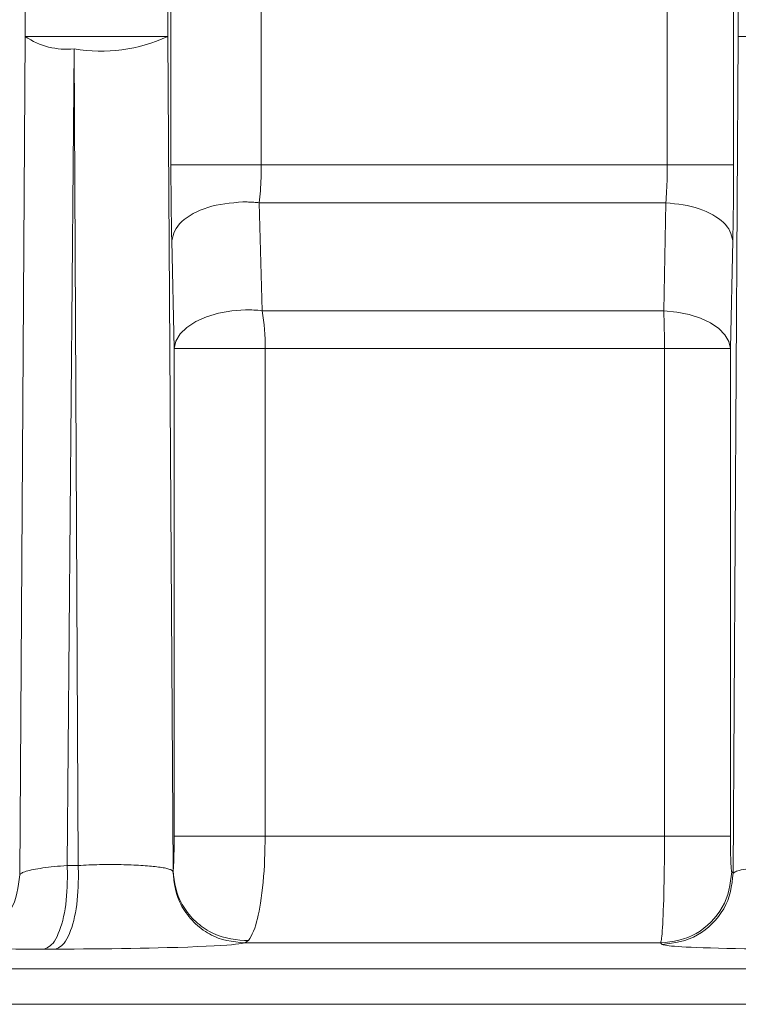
# Model space of a CAD drawing. Extents: x 193 to 943, y 26 to 526.
# Tile 42 of 207: x 357.67 to 358.174, y 92.725 to 93.415. Entities that reach past the tile are written whole.
import ezdxf

# ---------------------------------------------------------------- set-up
doc = ezdxf.new("R2010")
doc.units = 0
doc.layers.get('0').update_dxf_attribs({"lineweight": 25})
doc.layers.add('KG4_HLS_SYA', color=7, linetype='Continuous', lineweight=25)

# ---------------------------------------------------------------- blocks, each defined once
blk = doc.blocks.new('Spline-A069HX307N', base_point=(357.68713, 92.76351))
at = {"color": 0, "lineweight": -2}
for p, q in [((357.6877, 92.76351), (357.68712, 92.76351)), ((357.68828, 92.76351), (357.6877, 92.76351)), ((357.68887, 92.76351), (357.68828, 92.76351)), ((357.68945, 92.76351), (357.68887, 92.76351)), ((357.69003, 92.76351), (357.68945, 92.76351)), ((357.69062, 92.76351), (357.69003, 92.76351)), ((357.69136, 92.76351), (357.69062, 92.76351)), ((357.6921, 92.76351), (357.69136, 92.76351)), ((357.69285, 92.76351), (357.6921, 92.76351)), ((357.69359, 92.76351), (357.69285, 92.76351)), ((357.69433, 92.76351), (357.69359, 92.76351)), ((357.69507, 92.76351), (357.69433, 92.76351))]:
    blk.add_line(p, q, dxfattribs=at)
blk = doc.blocks.new('Spline-A069I0DE7N', base_point=(358.12054, 92.76351))
at = {"color": 0, "lineweight": -2}
for p, q in [((358.12128, 92.76659), (358.12053, 92.76679)), ((358.1221, 92.7664), (358.12128, 92.76659)), ((358.12305, 92.76621), (358.1221, 92.7664)), ((358.12418, 92.76602), (358.12305, 92.76621)), ((358.12556, 92.76583), (358.12418, 92.76602)), ((358.12726, 92.76565), (358.12556, 92.76583)), ((358.12933, 92.76547), (358.12726, 92.76565)), ((358.13174, 92.7653), (358.12933, 92.76547)), ((358.13449, 92.76514), (358.13174, 92.7653)), ((358.13754, 92.76498), (358.13449, 92.76514)), ((358.14086, 92.76482), (358.13754, 92.76498)), ((358.14445, 92.76467), (358.14086, 92.76482)), ((358.14932, 92.7645), (358.14445, 92.76467)), ((358.15454, 92.76433), (358.14932, 92.7645)), ((358.16008, 92.76417), (358.15454, 92.76433)), ((358.16593, 92.76404), (358.16008, 92.76417)), ((358.17205, 92.76392), (358.16593, 92.76404)), ((358.17843, 92.76381), (358.17205, 92.76392)), ((358.18503, 92.76373), (358.17843, 92.76381)), ((358.19183, 92.76367), (358.18503, 92.76373)), ((358.19879, 92.76362), (358.19183, 92.76367)), ((358.20586, 92.76357), (358.19879, 92.76362)), ((358.21301, 92.76354), (358.20586, 92.76357)), ((358.2202, 92.76351), (358.21301, 92.76354))]:
    blk.add_line(p, q, dxfattribs=at)
blk = doc.blocks.new('Polylinie-A069I0DG7N', base_point=(358.11951, 92.76678))
at = {"color": 0, "lineweight": -2}
for p, q in [((358.1195, 92.76782), (358.12008, 92.76724)), ((358.12008, 92.76724), (358.12053, 92.76679))]:
    blk.add_line(p, q, dxfattribs=at)
blk = doc.blocks.new('Spline-A069I0DI7N', base_point=(357.69507, 92.76351))
at = {"color": 0, "lineweight": -2}
for p, q in [((357.70169, 92.76354), (357.69507, 92.76351)), ((357.7083, 92.76357), (357.70169, 92.76354)), ((357.71492, 92.7636), (357.7083, 92.76357)), ((357.72153, 92.76365), (357.71492, 92.7636)), ((357.72815, 92.7637), (357.72153, 92.76365)), ((357.73477, 92.76378), (357.72815, 92.7637)), ((357.74138, 92.76387), (357.73477, 92.76378)), ((357.74796, 92.76397), (357.74138, 92.76387)), ((357.75449, 92.76409), (357.74796, 92.76397)), ((357.76092, 92.76423), (357.75449, 92.76409)), ((357.76724, 92.76438), (357.76092, 92.76423)), ((357.7734, 92.76454), (357.76724, 92.76438)), ((357.78094, 92.76476), (357.7734, 92.76454)), ((357.78811, 92.76499), (357.78094, 92.76476)), ((357.79481, 92.76524), (357.78811, 92.76499)), ((357.80096, 92.7655), (357.79481, 92.76524)), ((357.80647, 92.76577), (357.80096, 92.7655)), ((357.81126, 92.76605), (357.80647, 92.76577)), ((357.81527, 92.76633), (357.81126, 92.76605)), ((357.8186, 92.76662), (357.81527, 92.76633)), ((357.82139, 92.76692), (357.8186, 92.76662)), ((357.82378, 92.76722), (357.82139, 92.76692)), ((357.82589, 92.76752), (357.82378, 92.76722)), ((357.82787, 92.76782), (357.82589, 92.76752))]:
    blk.add_line(p, q, dxfattribs=at)
blk = doc.blocks.new('Spline-A069I0DK7N', base_point=(357.62085, 92.76351))
at = {"color": 0, "lineweight": -2}
for p, q in [((357.62084, 92.76563), (357.62157, 92.76546)), ((357.62157, 92.76546), (357.62237, 92.7653)), ((357.62237, 92.7653), (357.6233, 92.76513)), ((357.6233, 92.76513), (357.62441, 92.76497)), ((357.62441, 92.76497), (357.62578, 92.76482)), ((357.62578, 92.76482), (357.62745, 92.76467)), ((357.62745, 92.76467), (357.62949, 92.76453)), ((357.62949, 92.76453), (357.63188, 92.7644)), ((357.63188, 92.7644), (357.63459, 92.76428)), ((357.63459, 92.76428), (357.63759, 92.76416)), ((357.63759, 92.76416), (357.64085, 92.76406)), ((357.64085, 92.76406), (357.64435, 92.76396)), ((357.64435, 92.76396), (357.64726, 92.76389)), ((357.64726, 92.76389), (357.65029, 92.76382)), ((357.65029, 92.76382), (357.65345, 92.76376)), ((357.65345, 92.76376), (357.65675, 92.76371)), ((357.65675, 92.76371), (357.66018, 92.76366)), ((357.66018, 92.76366), (357.66374, 92.76362)), ((357.66374, 92.76362), (357.66743, 92.76359)), ((357.66743, 92.76359), (357.67123, 92.76357)), ((357.67123, 92.76357), (357.67513, 92.76355)), ((357.67513, 92.76355), (357.67909, 92.76353)), ((357.67909, 92.76353), (357.68309, 92.76352)), ((357.68309, 92.76352), (357.68712, 92.76351))]:
    blk.add_line(p, q, dxfattribs=at)
blk = doc.blocks.new('Spline-A069I0EW7N', base_point=(358.17038, 92.81676))
at = {"color": 0, "lineweight": -2}
for p, q in [((358.17085, 92.81709), (358.17038, 92.81676)), ((358.17137, 92.81742), (358.17085, 92.81709)), ((358.17197, 92.81775), (358.17137, 92.81742)), ((358.17269, 92.81808), (358.17197, 92.81775)), ((358.17358, 92.8184), (358.17269, 92.81808)), ((358.17467, 92.81872), (358.17358, 92.8184)), ((358.17598, 92.81902), (358.17467, 92.81872)), ((358.17751, 92.81932), (358.17598, 92.81902)), ((358.17926, 92.81962), (358.17751, 92.81932)), ((358.18119, 92.8199), (358.17926, 92.81962)), ((358.18329, 92.82017), (358.18119, 92.8199)), ((358.18555, 92.82043), (358.18329, 92.82017)), ((358.18792, 92.82068), (358.18555, 92.82043)), ((358.19042, 92.82091), (358.18792, 92.82068)), ((358.19304, 92.82113), (358.19042, 92.82091)), ((358.19576, 92.82132), (358.19304, 92.82113)), ((358.1986, 92.8215), (358.19576, 92.82132)), ((358.20153, 92.82165), (358.1986, 92.8215)), ((358.20453, 92.82177), (358.20153, 92.82165)), ((358.20759, 92.82188), (358.20453, 92.82177)), ((358.21072, 92.82196), (358.20759, 92.82188)), ((358.2139, 92.82204), (358.21072, 92.82196)), ((358.2171, 92.8221), (358.2139, 92.82204)), ((358.22032, 92.82216), (358.2171, 92.8221))]:
    blk.add_line(p, q, dxfattribs=at)
blk = doc.blocks.new('Spline-A069I0FM7N', base_point=(358.17017, 93.26032))
at = {"color": 0, "lineweight": -2}
for p, q in [((358.17067, 93.30509), (358.17068, 93.3092)), ((358.17068, 93.3092), (358.17069, 93.31332)), ((358.17064, 93.29695), (358.17065, 93.301)), ((358.17065, 93.301), (358.17067, 93.30509)), ((358.17061, 93.29294), (358.17064, 93.29695)), ((358.17053, 93.28404), (358.17058, 93.28898)), ((358.17058, 93.28898), (358.17061, 93.29294)), ((358.17047, 93.27919), (358.17053, 93.28404)), ((358.17032, 93.26969), (358.1704, 93.27441)), ((358.1704, 93.27441), (358.17047, 93.27919)), ((358.17024, 93.265), (358.17032, 93.26969)), ((358.17015, 93.26032), (358.17024, 93.265))]:
    blk.add_line(p, q, dxfattribs=at)
blk = doc.blocks.new('Spline-A069I0FO7N', base_point=(358.16849, 92.81779))
at = {"color": 0, "lineweight": -2}
for p, q in [((358.16849, 92.84277), (358.1685, 92.84098)), ((358.1685, 92.84098), (358.16851, 92.83919)), ((358.16851, 92.83919), (358.16852, 92.83743)), ((358.16852, 92.83743), (358.16854, 92.83569)), ((358.16854, 92.83569), (358.16855, 92.83399)), ((358.16855, 92.83399), (358.16857, 92.83233)), ((358.16857, 92.83233), (358.1686, 92.83073)), ((358.1686, 92.83073), (358.16863, 92.8292)), ((358.16863, 92.8292), (358.16867, 92.82773)), ((358.16867, 92.82773), (358.16871, 92.82634)), ((358.16871, 92.82634), (358.16875, 92.82503)), ((358.16875, 92.82503), (358.1688, 92.8238)), ((358.1688, 92.8238), (358.16884, 92.8229)), ((358.16884, 92.8229), (358.16888, 92.82206)), ((358.16888, 92.82206), (358.16892, 92.8213)), ((358.16892, 92.8213), (358.16896, 92.82061)), ((358.16896, 92.82061), (358.16901, 92.82)), ((358.16901, 92.82), (358.16905, 92.81948)), ((358.16905, 92.81948), (358.1691, 92.81905)), ((358.1691, 92.81905), (358.16915, 92.81871)), ((358.16915, 92.81871), (358.16919, 92.81842)), ((358.16919, 92.81842), (358.16924, 92.81818)), ((358.16924, 92.81818), (358.16929, 92.81798)), ((358.16929, 92.81798), (358.16934, 92.81779))]:
    blk.add_line(p, q, dxfattribs=at)
blk = doc.blocks.new('Spline-A069I0FW7N', base_point=(358.12054, 92.76678))
at = {"color": 0, "lineweight": -2}
for p, q in [((358.17038, 92.81676), (358.16999, 92.81349)), ((358.16957, 92.81024), (358.16905, 92.80702)), ((358.16999, 92.81349), (358.16957, 92.81024)), ((358.16841, 92.80384), (358.1676, 92.80072)), ((358.16905, 92.80702), (358.16841, 92.80384)), ((358.16657, 92.79768), (358.16529, 92.79471)), ((358.1676, 92.80072), (358.16657, 92.79768)), ((358.16205, 92.78908), (358.16013, 92.78643)), ((358.16378, 92.79184), (358.16205, 92.78908)), ((358.16529, 92.79471), (358.16378, 92.79184)), ((358.15802, 92.78389), (358.15576, 92.78149)), ((358.16013, 92.78643), (358.15802, 92.78389)), ((358.15084, 92.77711), (358.14819, 92.77518)), ((358.15336, 92.77922), (358.15084, 92.77711)), ((358.15576, 92.78149), (358.15336, 92.77922)), ((358.13344, 92.76879), (358.13026, 92.76814)), ((358.13656, 92.76961), (358.13344, 92.76879)), ((358.1396, 92.77064), (358.13656, 92.76961)), ((358.14256, 92.77192), (358.1396, 92.77064)), ((358.14543, 92.77344), (358.14256, 92.77192)), ((358.14819, 92.77518), (358.14543, 92.77344)), ((358.12379, 92.76718), (358.12053, 92.76679)), ((358.12704, 92.76762), (358.12379, 92.76718)), ((358.13026, 92.76814), (358.12704, 92.76762))]:
    blk.add_line(p, q, dxfattribs=at)
blk = doc.blocks.new('Kreis-A069I0G67N', base_point=(357.67398, 93.3944))
at = {"color": 0, "lineweight": -2}
blk.add_ellipse((357.70323, 93.44672), major_axis=(-0.02924, -0.04339), ratio=1, start_param=0, end_param=0.690627, dxfattribs=at)
blk = doc.blocks.new('Kreis-A069I0G87N', base_point=(357.70831, 93.39305))
at = {"color": 0, "lineweight": -2}
blk.add_ellipse((357.72714, 93.50469), major_axis=(-0.01881, -0.11004), ratio=1, start_param=0, end_param=0.60182, dxfattribs=at)
blk = doc.blocks.new('Spline-A069I0GA7N', base_point=(357.71106, 92.81821))
at = {"color": 0, "lineweight": -2}
for p, q in [((357.71292, 92.82225), (357.71107, 92.82216)), ((357.71478, 92.82234), (357.71292, 92.82225)), ((357.71664, 92.82243), (357.71478, 92.82234)), ((357.71851, 92.82251), (357.71664, 92.82243)), ((357.72039, 92.82258), (357.71851, 92.82251)), ((357.72228, 92.82264), (357.72039, 92.82258)), ((357.72417, 92.82269), (357.72228, 92.82264)), ((357.72607, 92.82274), (357.72417, 92.82269)), ((357.72798, 92.82277), (357.72607, 92.82274)), ((357.72989, 92.82279), (357.72798, 92.82277)), ((357.7318, 92.82281), (357.72989, 92.82279)), ((357.7337, 92.82281), (357.7318, 92.82281)), ((357.7356, 92.82281), (357.7337, 92.82281)), ((357.73748, 92.8228), (357.7356, 92.82281)), ((357.73935, 92.82278), (357.73748, 92.8228)), ((357.7412, 92.82275), (357.73935, 92.82278)), ((357.74303, 92.82271), (357.7412, 92.82275)), ((357.74483, 92.82267), (357.74303, 92.82271)), ((357.74662, 92.82262), (357.74483, 92.82267)), ((357.74838, 92.82255), (357.74662, 92.82262)), ((357.7501, 92.82248), (357.74838, 92.82255)), ((357.75179, 92.82241), (357.7501, 92.82248)), ((357.75345, 92.82232), (357.75179, 92.82241)), ((357.75506, 92.82223), (357.75345, 92.82232)), ((357.75664, 92.82213), (357.75506, 92.82223)), ((357.75817, 92.82202), (357.75664, 92.82213)), ((357.75965, 92.8219), (357.75817, 92.82202)), ((357.76109, 92.82178), (357.75965, 92.8219)), ((357.76247, 92.82165), (357.76109, 92.82178)), ((357.76381, 92.82151), (357.76247, 92.82165)), ((357.7651, 92.82137), (357.76381, 92.82151)), ((357.76633, 92.82122), (357.7651, 92.82137)), ((357.76751, 92.82107), (357.76633, 92.82122)), ((357.76863, 92.82091), (357.76751, 92.82107)), ((357.76969, 92.82074), (357.76863, 92.82091)), ((357.7707, 92.82057), (357.76969, 92.82074)), ((357.77165, 92.82039), (357.7707, 92.82057)), ((357.77254, 92.82021), (357.77165, 92.82039)), ((357.77336, 92.82003), (357.77254, 92.82021)), ((357.7741, 92.81984), (357.77336, 92.82003)), ((357.77477, 92.81965), (357.7741, 92.81984)), ((357.77536, 92.81945), (357.77477, 92.81965)), ((357.77586, 92.81925), (357.77536, 92.81945)), ((357.77629, 92.81905), (357.77586, 92.81925)), ((357.77666, 92.81884), (357.77629, 92.81905)), ((357.77698, 92.81863), (357.77666, 92.81884)), ((357.77728, 92.81842), (357.77698, 92.81863)), ((357.77756, 92.81821), (357.77728, 92.81842))]:
    blk.add_line(p, q, dxfattribs=at)
blk = doc.blocks.new('Spline-A069I0GC7N', base_point=(357.77756, 92.81818))
at = {"color": 0, "lineweight": -2}
for p, q in [((357.77757, 92.8182), (357.77756, 92.81821)), ((357.77758, 92.8182), (357.77757, 92.8182)), ((357.77758, 92.81819), (357.77758, 92.8182)), ((357.77759, 92.81819), (357.77758, 92.81819)), ((357.77759, 92.81818), (357.77759, 92.81819)), ((357.7776, 92.81818), (357.77759, 92.81818)), ((357.77761, 92.81818), (357.7776, 92.81818)), ((357.7776, 92.81818), (357.7776, 92.81818)), ((357.7776, 92.81818), (357.7776, 92.81818)), ((357.77762, 92.81817), (357.77761, 92.81818)), ((357.77761, 92.81818), (357.77761, 92.81818)), ((357.77761, 92.81818), (357.77761, 92.81818)), ((357.77763, 92.81818), (357.77762, 92.81818)), ((357.77762, 92.81818), (357.77762, 92.81817)), ((357.77762, 92.81817), (357.77762, 92.81817)), ((357.77762, 92.81817), (357.77762, 92.81817)), ((357.77764, 92.81818), (357.77763, 92.81818)), ((357.77763, 92.81818), (357.77763, 92.81818)), ((357.77763, 92.81818), (357.77763, 92.81818)), ((357.77766, 92.81822), (357.77764, 92.81819)), ((357.77764, 92.81819), (357.77764, 92.81819)), ((357.77764, 92.81819), (357.77764, 92.81818)), ((357.77767, 92.81825), (357.77766, 92.81822)), ((357.77768, 92.81828), (357.77767, 92.81825)), ((357.77769, 92.81832), (357.77768, 92.81828)), ((357.77769, 92.81837), (357.77769, 92.81832))]:
    blk.add_line(p, q, dxfattribs=at)
blk = doc.blocks.new('Spline-A069I0GI7N', base_point=(357.6701, 92.81561))
at = {"color": 0, "lineweight": -2}
for p, q in [((357.6716, 92.81685), (357.67114, 92.81654)), ((357.67216, 92.81716), (357.6716, 92.81685)), ((357.67285, 92.81748), (357.67216, 92.81716)), ((357.67368, 92.81778), (357.67285, 92.81748)), ((357.67465, 92.81809), (357.67368, 92.81778)), ((357.67575, 92.8184), (357.67465, 92.81809)), ((357.67697, 92.8187), (357.67575, 92.8184)), ((357.67831, 92.819), (357.67697, 92.8187)), ((357.67974, 92.8193), (357.67831, 92.819)), ((357.68125, 92.81959), (357.67974, 92.8193)), ((357.68286, 92.81987), (357.68125, 92.81959)), ((357.68456, 92.82014), (357.68286, 92.81987)), ((357.68634, 92.82041), (357.68456, 92.82014)), ((357.68823, 92.82066), (357.68634, 92.82041)), ((357.69021, 92.82091), (357.68823, 92.82066)), ((357.69225, 92.82114), (357.69021, 92.82091)), ((357.69438, 92.82136), (357.69225, 92.82114)), ((357.69657, 92.82156), (357.69438, 92.82136)), ((357.6988, 92.82177), (357.69657, 92.82156)), ((357.70107, 92.82197), (357.6988, 92.82177)), ((357.70335, 92.82216), (357.70107, 92.82197)), ((357.67042, 92.81592), (357.67011, 92.8156)), ((357.67075, 92.81623), (357.67042, 92.81592)), ((357.67114, 92.81654), (357.67075, 92.81623))]:
    blk.add_line(p, q, dxfattribs=at)
blk = doc.blocks.new('Spline-A069I0GM7N', base_point=(357.70334, 92.82216))
at = {"color": 0, "lineweight": -2}
for p, q in [((357.70335, 92.82216), (357.70407, 92.82216)), ((357.70407, 92.82216), (357.70479, 92.82216)), ((357.70479, 92.82216), (357.70551, 92.82216)), ((357.70551, 92.82216), (357.70623, 92.82216)), ((357.70623, 92.82216), (357.70695, 92.82216)), ((357.70695, 92.82216), (357.70767, 92.82216)), ((357.70767, 92.82216), (357.70823, 92.82216)), ((357.70823, 92.82216), (357.7088, 92.82216)), ((357.7088, 92.82216), (357.70937, 92.82216)), ((357.70937, 92.82216), (357.70993, 92.82216)), ((357.70993, 92.82216), (357.7105, 92.82216)), ((357.7105, 92.82216), (357.71106, 92.82216))]:
    blk.add_line(p, q, dxfattribs=at)
blk = doc.blocks.new('Spline-A069I0HO7N', base_point=(357.77615, 93.26032))
at = {"color": 0, "lineweight": -2}
for p, q in [((357.77616, 93.30919), (357.77615, 93.31332)), ((357.77617, 93.30507), (357.77616, 93.30919)), ((357.77619, 93.30097), (357.77617, 93.30507)), ((357.77621, 93.29691), (357.77619, 93.30097)), ((357.77623, 93.2929), (357.77621, 93.29691)), ((357.77626, 93.28894), (357.77623, 93.2929)), ((357.77631, 93.284), (357.77626, 93.28894)), ((357.77638, 93.27915), (357.77631, 93.284)), ((357.77645, 93.27438), (357.77638, 93.27915)), ((357.77653, 93.26967), (357.77645, 93.27438)), ((357.77661, 93.26499), (357.77653, 93.26967)), ((357.7767, 93.26032), (357.77661, 93.26499))]:
    blk.add_line(p, q, dxfattribs=at)
blk = doc.blocks.new('Spline-A069I0HS7N', base_point=(357.77771, 92.81837))
at = {"color": 0, "lineweight": -2}
for p, q in [((357.77837, 92.83657), (357.77838, 92.83779)), ((357.77838, 92.83779), (357.77839, 92.83902)), ((357.77839, 92.84027), (357.7784, 92.84152)), ((357.77839, 92.83902), (357.77839, 92.84027)), ((357.7784, 92.84152), (357.7784, 92.84277)), ((357.77827, 92.82969), (357.77829, 92.83077)), ((357.77829, 92.83077), (357.77831, 92.83188)), ((357.77831, 92.83188), (357.77833, 92.83302)), ((357.77833, 92.83302), (357.77835, 92.83418)), ((357.77835, 92.83418), (357.77836, 92.83536)), ((357.77836, 92.83536), (357.77837, 92.83657)), ((357.77805, 92.82292), (357.77809, 92.8239)), ((357.77809, 92.8239), (357.77813, 92.82497)), ((357.77813, 92.82497), (357.77817, 92.82613)), ((357.77817, 92.82613), (357.77821, 92.82735)), ((357.77821, 92.82735), (357.77824, 92.82864)), ((357.77824, 92.82864), (357.77827, 92.82969)), ((357.77769, 92.81837), (357.77775, 92.81887)), ((357.77775, 92.81887), (357.7778, 92.81939)), ((357.7778, 92.81939), (357.77785, 92.81995)), ((357.77785, 92.81995), (357.7779, 92.82057)), ((357.7779, 92.82057), (357.77795, 92.82125)), ((357.77795, 92.82125), (357.778, 92.82203)), ((357.778, 92.82203), (357.77805, 92.82292))]:
    blk.add_line(p, q, dxfattribs=at)
blk = doc.blocks.new('Spline-A069I0I87N', base_point=(357.69507, 92.76351))
at = {"color": 0, "lineweight": -2}
for p, q in [((357.71106, 92.80709), (357.7112, 92.81028)), ((357.7112, 92.81028), (357.71132, 92.81348)), ((357.71069, 92.80081), (357.7109, 92.80393)), ((357.7109, 92.80393), (357.71106, 92.80709)), ((357.7101, 92.79475), (357.71043, 92.79775)), ((357.71043, 92.79775), (357.71069, 92.80081)), ((357.70919, 92.789), (357.70968, 92.79183)), ((357.70968, 92.79183), (357.7101, 92.79475)), ((357.70733, 92.78114), (357.70801, 92.78365)), ((357.70801, 92.78365), (357.70864, 92.78627)), ((357.70864, 92.78627), (357.70919, 92.789)), ((357.705, 92.77438), (357.70582, 92.77649)), ((357.70582, 92.77649), (357.7066, 92.77875)), ((357.7066, 92.77875), (357.70733, 92.78114)), ((357.70133, 92.7678), (357.7023, 92.76913)), ((357.7023, 92.76913), (357.70324, 92.77068)), ((357.70324, 92.77068), (357.70413, 92.77243)), ((357.70413, 92.77243), (357.705, 92.77438)), ((357.69507, 92.76351), (357.69615, 92.76399)), ((357.69615, 92.76399), (357.69721, 92.76451)), ((357.69721, 92.76451), (357.69827, 92.7651)), ((357.69827, 92.7651), (357.69931, 92.76583)), ((357.69931, 92.76583), (357.70034, 92.76671)), ((357.70034, 92.76671), (357.70133, 92.7678))]:
    blk.add_line(p, q, dxfattribs=at)
blk = doc.blocks.new('Spline-A069I0IA7N', base_point=(357.77756, 92.76782))
at = {"color": 0, "lineweight": -2}
for p, q in [((357.77756, 92.81821), (357.77789, 92.81504)), ((357.77789, 92.81504), (357.77826, 92.81188)), ((357.77826, 92.81188), (357.77871, 92.80875)), ((357.77871, 92.80875), (357.77929, 92.80566)), ((357.77929, 92.80566), (357.78005, 92.80261)), ((357.78005, 92.80261), (357.78101, 92.79963)), ((357.78101, 92.79963), (357.78163, 92.79806)), ((357.78163, 92.79806), (357.78233, 92.79651)), ((357.78233, 92.79651), (357.78308, 92.79498)), ((357.78308, 92.79498), (357.78389, 92.79349)), ((357.78389, 92.79349), (357.78476, 92.79201)), ((357.78476, 92.79201), (357.78567, 92.79057)), ((357.78567, 92.79057), (357.78665, 92.78913)), ((357.78665, 92.78913), (357.78768, 92.78773)), ((357.78768, 92.78773), (357.78875, 92.78636)), ((357.78875, 92.78636), (357.78986, 92.78502)), ((357.78986, 92.78502), (357.79102, 92.78373)), ((357.79102, 92.78373), (357.79222, 92.78248)), ((357.79222, 92.78248), (357.79347, 92.78128)), ((357.79347, 92.78128), (357.79476, 92.78012)), ((357.79476, 92.78012), (357.79609, 92.779)), ((357.79609, 92.779), (357.79745, 92.77793)), ((357.79745, 92.77793), (357.79886, 92.77691)), ((357.79886, 92.77691), (357.8003, 92.77593)), ((357.8003, 92.77593), (357.80173, 92.77501)), ((357.80173, 92.77501), (357.8032, 92.77414)), ((357.8032, 92.77414), (357.8047, 92.77333)), ((357.8047, 92.77333), (357.80622, 92.77258)), ((357.80622, 92.77258), (357.80777, 92.77189)), ((357.80777, 92.77189), (357.80934, 92.77126)), ((357.80934, 92.77126), (357.81231, 92.7703)), ((357.81231, 92.7703), (357.81534, 92.76955)), ((357.81534, 92.76955), (357.81843, 92.76897)), ((357.81843, 92.76897), (357.82156, 92.76851)), ((357.82156, 92.76851), (357.82471, 92.76814)), ((357.82471, 92.76814), (357.82787, 92.76782))]:
    blk.add_line(p, q, dxfattribs=at)
blk = doc.blocks.new('Kreis-A069I0IC7N', base_point=(357.71106, 92.81348))
at = {"color": 0, "lineweight": -2}
blk.add_ellipse((357.56461, 92.8135), major_axis=(0.14671, -0.00002), ratio=1, start_param=0, end_param=0.059215, dxfattribs=at)
blk = doc.blocks.new('Spline-A069I0IE7N', base_point=(358.12317, 93.26032))
at = {"color": 0, "lineweight": -2}
for p, q in [((358.12317, 93.28682), (358.12623, 93.28649)), ((358.12623, 93.28649), (358.12928, 93.28615)), ((358.12928, 93.28615), (358.1323, 93.28576)), ((358.1323, 93.28576), (358.13527, 93.28531)), ((358.13527, 93.28531), (358.13819, 93.28479)), ((358.13819, 93.28479), (358.14103, 93.28416)), ((358.14103, 93.28416), (358.14379, 93.28343)), ((358.14379, 93.28343), (358.14646, 93.28258)), ((358.14646, 93.28258), (358.14902, 93.28163)), ((358.14902, 93.28163), (358.15148, 93.28059)), ((358.15148, 93.28059), (358.15383, 93.27947)), ((358.15383, 93.27947), (358.15606, 93.27828)), ((358.15606, 93.27828), (358.15817, 93.27702)), ((358.15817, 93.27702), (358.16014, 93.27571)), ((358.16014, 93.27571), (358.16194, 93.27434)), ((358.16194, 93.27434), (358.16357, 93.27292)), ((358.16357, 93.27292), (358.16501, 93.27146)), ((358.16501, 93.27146), (358.16623, 93.26995)), ((358.16623, 93.26995), (358.16723, 93.26841)), ((358.16723, 93.26841), (358.16805, 93.26683)), ((358.16805, 93.26683), (358.16871, 93.26523)), ((358.16871, 93.26523), (358.16925, 93.2636)), ((358.16925, 93.2636), (358.16972, 93.26197)), ((358.16972, 93.26197), (358.17015, 93.26032))]:
    blk.add_line(p, q, dxfattribs=at)
blk = doc.blocks.new('Spline-A069I0IG7N', base_point=(358.12418, 93.31332))
at = {"color": 0, "lineweight": -2}
for p, q in [((358.12419, 93.31332), (358.12721, 93.31332)), ((358.12721, 93.31332), (358.13022, 93.31332)), ((358.13022, 93.31332), (358.13321, 93.31332)), ((358.13321, 93.31332), (358.13615, 93.31332)), ((358.13615, 93.31332), (358.13903, 93.31332)), ((358.13903, 93.31332), (358.14184, 93.31332)), ((358.14184, 93.31332), (358.14456, 93.31332)), ((358.14456, 93.31332), (358.14719, 93.31332)), ((358.14719, 93.31332), (358.14973, 93.31332)), ((358.14973, 93.31332), (358.15215, 93.31332)), ((358.15215, 93.31332), (358.15447, 93.31332)), ((358.15447, 93.31332), (358.15668, 93.31332)), ((358.15668, 93.31332), (358.15876, 93.31332)), ((358.15876, 93.31332), (358.1607, 93.31332)), ((358.1607, 93.31332), (358.16249, 93.31332)), ((358.16249, 93.31332), (358.1641, 93.31332)), ((358.1641, 93.31332), (358.16552, 93.31332)), ((358.16552, 93.31332), (358.16674, 93.31332)), ((358.16674, 93.31332), (358.16774, 93.31332)), ((358.16774, 93.31332), (358.16856, 93.31332)), ((358.16856, 93.31332), (358.16922, 93.31332)), ((358.16922, 93.31332), (358.16977, 93.31332)), ((358.16977, 93.31332), (358.17025, 93.31332)), ((358.17025, 93.31332), (358.17069, 93.31332))]:
    blk.add_line(p, q, dxfattribs=at)
blk = doc.blocks.new('Spline-A069I0II7N', base_point=(358.12317, 93.28682))
at = {"color": 0, "lineweight": -2}
for p, q in [((358.12414, 93.30868), (358.1241, 93.30638)), ((358.12416, 93.311), (358.12414, 93.30868)), ((358.12419, 93.31332), (358.12416, 93.311)), ((358.124, 93.30186), (358.12393, 93.29966)), ((358.12406, 93.30411), (358.124, 93.30186)), ((358.1241, 93.30638), (358.12406, 93.30411)), ((358.1236, 93.29313), (358.12346, 93.29102)), ((358.12372, 93.29527), (358.1236, 93.29313)), ((358.12384, 93.29745), (358.12372, 93.29527)), ((358.12393, 93.29966), (358.12384, 93.29745)), ((358.12332, 93.28891), (358.12317, 93.28682)), ((358.12346, 93.29102), (358.12332, 93.28891))]:
    blk.add_line(p, q, dxfattribs=at)
blk = doc.blocks.new('Kreis-A069I0IU7N', base_point=(357.70334, 92.81348))
at = {"color": 0, "lineweight": -2}
blk.add_ellipse((357.55907, 92.8135), major_axis=(0.14455, -0.00002), ratio=1, start_param=0, end_param=0.060104, dxfattribs=at)
blk = doc.blocks.new('Spline-A069I0IW7N', base_point=(357.68713, 92.76351))
at = {"color": 0, "lineweight": -2}
for p, q in [((357.70349, 92.81028), (357.70335, 92.80709)), ((357.70361, 92.81348), (357.70349, 92.81028)), ((357.70318, 92.80393), (357.70297, 92.80081)), ((357.70335, 92.80709), (357.70318, 92.80393)), ((357.7027, 92.79775), (357.70237, 92.79475)), ((357.70297, 92.80081), (357.7027, 92.79775)), ((357.70195, 92.79183), (357.70145, 92.789)), ((357.70237, 92.79475), (357.70195, 92.79183)), ((357.70025, 92.78365), (357.69956, 92.78114)), ((357.70088, 92.78627), (357.70025, 92.78365)), ((357.70145, 92.789), (357.70088, 92.78627)), ((357.69802, 92.77649), (357.69719, 92.77438)), ((357.69881, 92.77875), (357.69802, 92.77649)), ((357.69956, 92.78114), (357.69881, 92.77875)), ((357.69445, 92.76913), (357.69347, 92.7678)), ((357.6954, 92.77068), (357.69445, 92.76913)), ((357.69632, 92.77243), (357.6954, 92.77068)), ((357.69719, 92.77438), (357.69632, 92.77243)), ((357.68821, 92.76399), (357.68712, 92.76351)), ((357.68929, 92.76451), (357.68821, 92.76399)), ((357.69037, 92.7651), (357.68929, 92.76451)), ((357.69142, 92.76583), (357.69037, 92.7651)), ((357.69246, 92.76671), (357.69142, 92.76583)), ((357.69347, 92.7678), (357.69246, 92.76671))]:
    blk.add_line(p, q, dxfattribs=at)
blk = doc.blocks.new('Spline-A069I0J07N', base_point=(357.62085, 92.76563))
at = {"color": 0, "lineweight": -2}
for p, q in [((357.66973, 92.81236), (357.66931, 92.80914)), ((357.67011, 92.8156), (357.66973, 92.81236)), ((357.6688, 92.80594), (357.66817, 92.80278)), ((357.66931, 92.80914), (357.6688, 92.80594)), ((357.66636, 92.79665), (357.6651, 92.79371)), ((357.66737, 92.79968), (357.66636, 92.79665)), ((357.66817, 92.80278), (357.66737, 92.79968)), ((357.66361, 92.79085), (357.6619, 92.7881)), ((357.6651, 92.79371), (357.66361, 92.79085)), ((357.65793, 92.78293), (357.6557, 92.78053)), ((357.66, 92.78546), (357.65793, 92.78293)), ((357.6619, 92.7881), (357.66, 92.78546)), ((357.65084, 92.77616), (357.64822, 92.77422)), ((357.65333, 92.77827), (357.65084, 92.77616)), ((357.6557, 92.78053), (357.65333, 92.77827)), ((357.63672, 92.7686), (357.63363, 92.76775)), ((357.63973, 92.76965), (357.63672, 92.7686)), ((357.64266, 92.77095), (357.63973, 92.76965)), ((357.64549, 92.77248), (357.64266, 92.77095)), ((357.64822, 92.77422), (357.64549, 92.77248)), ((357.62407, 92.76606), (357.62084, 92.76563)), ((357.62729, 92.76652), (357.62407, 92.76606)), ((357.63048, 92.76707), (357.62729, 92.76652)), ((357.63363, 92.76775), (357.63048, 92.76707))]:
    blk.add_line(p, q, dxfattribs=at)
blk = doc.blocks.new('Spline-A069I0J47N', base_point=(358.11951, 92.76782))
at = {"color": 0, "lineweight": -2}
for p, q in [((358.16934, 92.81779), (358.16896, 92.81452)), ((358.16853, 92.81128), (358.16801, 92.80805)), ((358.16896, 92.81452), (358.16853, 92.81128)), ((358.16737, 92.80488), (358.16656, 92.80176)), ((358.16801, 92.80805), (358.16737, 92.80488)), ((358.16553, 92.79871), (358.16426, 92.79575)), ((358.16656, 92.80176), (358.16553, 92.79871)), ((358.16102, 92.79011), (358.15909, 92.78746)), ((358.16274, 92.79288), (358.16102, 92.79011)), ((358.16426, 92.79575), (358.16274, 92.79288)), ((358.15473, 92.78252), (358.15233, 92.78025)), ((358.15699, 92.78492), (358.15473, 92.78252)), ((358.15909, 92.78746), (358.15699, 92.78492)), ((358.14715, 92.77621), (358.14439, 92.77448)), ((358.1498, 92.77814), (358.14715, 92.77621)), ((358.15233, 92.78025), (358.1498, 92.77814)), ((358.126, 92.76865), (358.12276, 92.76821)), ((358.12922, 92.76917), (358.126, 92.76865)), ((358.1324, 92.76982), (358.12922, 92.76917)), ((358.13552, 92.77064), (358.1324, 92.76982)), ((358.13856, 92.77168), (358.13552, 92.77064)), ((358.14152, 92.77296), (358.13856, 92.77168)), ((358.14439, 92.77448), (358.14152, 92.77296)), ((358.12276, 92.76821), (358.11949, 92.76782))]:
    blk.add_line(p, q, dxfattribs=at)
blk = doc.blocks.new('Polylinie-A069I0J87N', base_point=(358.12167, 93.18462))
at = {"color": 0, "lineweight": -2}
for p, q in [((358.13078, 93.21021), (358.12166, 93.21112)), ((358.13947, 93.20844), (358.13078, 93.21021)), ((358.14746, 93.20586), (358.13947, 93.20844)), ((358.15446, 93.20255), (358.14746, 93.20586)), ((358.16023, 93.19863), (358.15446, 93.20255)), ((358.16459, 93.19423), (358.16023, 93.19863)), ((358.16737, 93.18951), (358.16459, 93.19423)), ((358.16849, 93.18462), (358.16737, 93.18951))]:
    blk.add_line(p, q, dxfattribs=at)
blk = doc.blocks.new('Spline-A069I0JI7N', base_point=(358.11948, 92.76782))
at = {"color": 0, "lineweight": -2}
for p, q in [((358.12218, 92.83349), (358.1222, 92.83812)), ((358.1222, 92.83812), (358.12222, 92.84277)), ((358.12215, 92.8289), (358.12218, 92.83349)), ((358.12207, 92.81989), (358.12212, 92.82436)), ((358.12212, 92.82436), (358.12215, 92.8289)), ((358.12202, 92.81552), (358.12207, 92.81989)), ((358.12186, 92.80659), (358.12195, 92.81098)), ((358.12195, 92.81098), (358.12202, 92.81552)), ((358.12176, 92.80234), (358.12186, 92.80659)), ((358.12154, 92.79437), (358.12166, 92.79827)), ((358.12166, 92.79827), (358.12176, 92.80234)), ((358.12128, 92.78728), (358.12141, 92.79067)), ((358.12141, 92.79067), (358.12154, 92.79437)), ((358.121, 92.7812), (358.12114, 92.78411)), ((358.12114, 92.78411), (358.12128, 92.78728)), ((358.12053, 92.77425), (358.12069, 92.77624)), ((358.12069, 92.77624), (358.12085, 92.77856)), ((358.12085, 92.77856), (358.121, 92.7812)), ((358.11949, 92.76782), (358.11967, 92.76854)), ((358.11967, 92.76854), (358.11985, 92.76931)), ((358.11985, 92.76931), (358.12002, 92.77021)), ((358.12002, 92.77021), (358.12019, 92.77129)), ((358.12019, 92.77129), (358.12036, 92.77262)), ((358.12036, 92.77262), (358.12053, 92.77425))]:
    blk.add_line(p, q, dxfattribs=at)
blk = doc.blocks.new('Spline-A069I0JK7N', base_point=(357.83063, 92.76955))
at = {"color": 0, "lineweight": -2}
for p, q in [((357.84208, 92.83451), (357.84217, 92.83864)), ((357.84217, 92.83864), (357.84225, 92.84277)), ((357.84197, 92.83041), (357.84208, 92.83451)), ((357.84166, 92.82235), (357.84184, 92.82635)), ((357.84184, 92.82635), (357.84197, 92.83041)), ((357.84115, 92.81437), (357.84144, 92.81841)), ((357.84144, 92.81841), (357.84166, 92.82235)), ((357.84041, 92.80659), (357.84081, 92.81042)), ((357.84081, 92.81042), (357.84115, 92.81437)), ((357.83948, 92.79926), (357.83996, 92.80286)), ((357.83996, 92.80286), (357.84041, 92.80659)), ((357.83895, 92.79579), (357.83948, 92.79926)), ((357.83742, 92.78741), (357.83795, 92.79006)), ((357.83795, 92.79006), (357.83847, 92.79286)), ((357.83847, 92.79286), (357.83895, 92.79579)), ((357.83566, 92.78048), (357.83627, 92.7826)), ((357.83627, 92.7826), (357.83686, 92.78491)), ((357.83686, 92.78491), (357.83742, 92.78741)), ((357.83323, 92.77429), (357.83407, 92.77612)), ((357.83407, 92.77612), (357.83488, 92.77816)), ((357.83488, 92.77816), (357.83566, 92.78048)), ((357.83063, 92.76955), (357.83151, 92.77106)), ((357.83151, 92.77106), (357.83237, 92.77262)), ((357.83237, 92.77262), (357.83323, 92.77429))]:
    blk.add_line(p, q, dxfattribs=at)
blk = doc.blocks.new('Spline-A069I0JO7N', base_point=(358.12222, 92.84277))
at = {"color": 0, "lineweight": -2}
for p, q in [((358.12222, 92.84277), (358.12524, 92.84277)), ((358.12524, 92.84277), (358.12824, 92.84277)), ((358.12824, 92.84277), (358.13121, 92.84277)), ((358.13121, 92.84277), (358.13413, 92.84277)), ((358.13413, 92.84277), (358.137, 92.84277)), ((358.137, 92.84277), (358.1398, 92.84277)), ((358.1398, 92.84277), (358.14251, 92.84277)), ((358.14251, 92.84277), (358.14513, 92.84277)), ((358.14513, 92.84277), (358.14765, 92.84277)), ((358.14765, 92.84277), (358.15007, 92.84277)), ((358.15007, 92.84277), (358.15237, 92.84277)), ((358.15237, 92.84277), (358.15456, 92.84277)), ((358.15456, 92.84277), (358.15663, 92.84277)), ((358.15663, 92.84277), (358.15856, 92.84277)), ((358.15856, 92.84277), (358.16034, 92.84277)), ((358.16034, 92.84277), (358.16195, 92.84277)), ((358.16195, 92.84277), (358.16336, 92.84277)), ((358.16336, 92.84277), (358.16457, 92.84277)), ((358.16457, 92.84277), (358.16556, 92.84277)), ((358.16556, 92.84277), (358.16637, 92.84277)), ((358.16637, 92.84277), (358.16703, 92.84277)), ((358.16703, 92.84277), (358.16758, 92.84277)), ((358.16758, 92.84277), (358.16806, 92.84277)), ((358.16806, 92.84277), (358.16849, 92.84277))]:
    blk.add_line(p, q, dxfattribs=at)
blk = doc.blocks.new('Spline-A069I0JS7N', base_point=(357.8381, 93.28682))
at = {"color": 0, "lineweight": -2}
for p, q in [((357.83938, 93.30637), (357.83943, 93.30867)), ((357.83943, 93.30867), (357.83946, 93.31099)), ((357.83946, 93.31099), (357.8395, 93.31332)), ((357.83915, 93.29965), (357.83925, 93.30185)), ((357.83925, 93.30185), (357.83932, 93.30409)), ((357.83932, 93.30409), (357.83938, 93.30637)), ((357.83851, 93.291), (357.83869, 93.29311)), ((357.83869, 93.29311), (357.83886, 93.29525)), ((357.83886, 93.29525), (357.83902, 93.29743)), ((357.83902, 93.29743), (357.83915, 93.29965)), ((357.83811, 93.28682), (357.83831, 93.28891)), ((357.83831, 93.28891), (357.83851, 93.291))]:
    blk.add_line(p, q, dxfattribs=at)
blk = doc.blocks.new('Spline-A069I0K07N', base_point=(357.77615, 93.31332))
at = {"color": 0, "lineweight": -2}
for p, q in [((357.77615, 93.31332), (357.77663, 93.31332)), ((357.77663, 93.31332), (357.77715, 93.31332)), ((357.77715, 93.31332), (357.77775, 93.31332)), ((357.77775, 93.31332), (357.77847, 93.31332)), ((357.77847, 93.31332), (357.77936, 93.31332)), ((357.77936, 93.31332), (357.78045, 93.31332)), ((357.78045, 93.31332), (357.78177, 93.31332)), ((357.78177, 93.31332), (357.78332, 93.31332)), ((357.78332, 93.31332), (357.78508, 93.31332)), ((357.78508, 93.31332), (357.78702, 93.31332)), ((357.78702, 93.31332), (357.78913, 93.31332)), ((357.78913, 93.31332), (357.79139, 93.31332)), ((357.79139, 93.31332), (357.79378, 93.31332)), ((357.79378, 93.31332), (357.79629, 93.31332)), ((357.79629, 93.31332), (357.79892, 93.31332)), ((357.79892, 93.31332), (357.80165, 93.31332)), ((357.80165, 93.31332), (357.80448, 93.31332)), ((357.80448, 93.31332), (357.80739, 93.31332)), ((357.80739, 93.31332), (357.81039, 93.31332)), ((357.81039, 93.31332), (357.81345, 93.31332)), ((357.81345, 93.31332), (357.81657, 93.31332)), ((357.81657, 93.31332), (357.81973, 93.31332)), ((357.81973, 93.31332), (357.82292, 93.31332)), ((357.82292, 93.31332), (357.82612, 93.31332))]:
    blk.add_line(p, q, dxfattribs=at)
blk = doc.blocks.new('Spline-A069I0K27N', base_point=(357.7767, 93.26032))
at = {"color": 0, "lineweight": -2}
for p, q in [((357.81088, 93.28566), (357.81396, 93.28613)), ((357.81396, 93.28613), (357.81709, 93.28652)), ((357.81709, 93.28652), (357.82026, 93.28683)), ((357.82026, 93.28683), (357.82346, 93.28711)), ((357.82346, 93.28711), (357.82667, 93.28736)), ((357.79184, 93.27916), (357.79424, 93.28039)), ((357.79424, 93.28039), (357.79675, 93.28153)), ((357.79675, 93.28153), (357.79938, 93.28258)), ((357.79938, 93.28258), (357.80212, 93.28353)), ((357.80212, 93.28353), (357.80495, 93.28436)), ((357.80495, 93.28436), (357.80788, 93.28508)), ((357.80788, 93.28508), (357.81088, 93.28566)), ((357.78223, 93.27207), (357.78378, 93.27361)), ((357.78378, 93.27361), (357.78553, 93.27509)), ((357.78553, 93.27509), (357.78747, 93.27651)), ((357.78747, 93.27651), (357.78958, 93.27787)), ((357.78958, 93.27787), (357.79184, 93.27916)), ((357.77767, 93.26379), (357.77825, 93.26551)), ((357.77825, 93.26551), (357.77896, 93.2672)), ((357.77896, 93.2672), (357.77984, 93.26886)), ((357.77984, 93.26886), (357.78092, 93.27049)), ((357.78092, 93.27049), (357.78223, 93.27207)), ((357.7767, 93.26033), (357.77716, 93.26206)), ((357.77716, 93.26206), (357.77767, 93.26379))]:
    blk.add_line(p, q, dxfattribs=at)
blk = doc.blocks.new('Spline-A069I0K47N', base_point=(357.82666, 93.28682))
at = {"color": 0, "lineweight": -2}
for p, q in [((357.82667, 93.28736), (357.82763, 93.28736)), ((357.82763, 93.28736), (357.82859, 93.28735)), ((357.82859, 93.28735), (357.82956, 93.28735)), ((357.82956, 93.28735), (357.83052, 93.28733)), ((357.83052, 93.28733), (357.83147, 93.28731)), ((357.83147, 93.28731), (357.83243, 93.28727)), ((357.83243, 93.28727), (357.83338, 93.28722)), ((357.83338, 93.28722), (357.83433, 93.28715)), ((357.83433, 93.28715), (357.83528, 93.28708)), ((357.83528, 93.28708), (357.83622, 93.287)), ((357.83622, 93.287), (357.83717, 93.28691)), ((357.83717, 93.28691), (357.83811, 93.28682))]:
    blk.add_line(p, q, dxfattribs=at)
blk = doc.blocks.new('Polylinie-A069I0K67N', base_point=(358.12222, 93.18462))
at = {"color": 0, "lineweight": -2}
for p, q in [((358.12222, 93.18462), (358.13122, 93.18462)), ((358.13122, 93.18462), (358.1398, 93.18462)), ((358.1398, 93.18462), (358.14767, 93.18462)), ((358.14767, 93.18462), (358.15456, 93.18462)), ((358.15456, 93.18462), (358.16026, 93.18462)), ((358.16026, 93.18462), (358.16457, 93.18462)), ((358.16457, 93.18462), (358.16734, 93.18462)), ((358.16734, 93.18462), (358.16849, 93.18462))]:
    blk.add_line(p, q, dxfattribs=at)
blk = doc.blocks.new('Kreis-A069I0K87N', base_point=(358.12167, 93.18462))
at = {"color": 0, "lineweight": -2}
blk.add_ellipse((357.53586, 93.18543), major_axis=(0.58636, -0.00081), ratio=1, start_param=0, end_param=0.045201, dxfattribs=at)
blk = doc.blocks.new('Kreis-A069I0KK7N', base_point=(357.82837, 93.21111))
at = {"color": 0, "lineweight": -2}
blk.add_ellipse((357.82986, 93.12126), major_axis=(0.01028, 0.08985), ratio=1, start_param=0, end_param=0.130404, dxfattribs=at)
blk = doc.blocks.new('Polylinie-A069I0KM7N', base_point=(357.77841, 93.18462))
at = {"color": 0, "lineweight": -2}
for p, q in [((357.8188, 93.21104), (357.80958, 93.20941)), ((357.82837, 93.21169), (357.8188, 93.21104)), ((357.79354, 93.20349), (357.78732, 93.19942)), ((357.80105, 93.20686), (357.79354, 93.20349)), ((357.80958, 93.20941), (357.80105, 93.20686)), ((357.78732, 93.19942), (357.78262, 93.1948)), ((357.77961, 93.18981), (357.7784, 93.18462)), ((357.78262, 93.1948), (357.77961, 93.18981))]:
    blk.add_line(p, q, dxfattribs=at)
blk = doc.blocks.new('Spline-A069I0KO7N', base_point=(357.82767, 92.76949))
at = {"color": 0, "lineweight": -2}
for p, q in [((357.82766, 92.76949), (357.82794, 92.76949)), ((357.82794, 92.76949), (357.82822, 92.76949)), ((357.82822, 92.76949), (357.8285, 92.76949)), ((357.8285, 92.76949), (357.82877, 92.76949)), ((357.82877, 92.76949), (357.82905, 92.76949)), ((357.82905, 92.76949), (357.82933, 92.7695)), ((357.82933, 92.7695), (357.82954, 92.76951)), ((357.82954, 92.76951), (357.82976, 92.76951)), ((357.82976, 92.76951), (357.82998, 92.76952)), ((357.82998, 92.76952), (357.8302, 92.76953)), ((357.8302, 92.76953), (357.83041, 92.76954)), ((357.83041, 92.76954), (357.83063, 92.76955))]:
    blk.add_line(p, q, dxfattribs=at)
blk = doc.blocks.new('Spline-A069I0KQ7N', base_point=(357.77771, 92.76949))
at = {"color": 0, "lineweight": -2}
for p, q in [((357.77769, 92.81837), (357.77805, 92.81534)), ((357.77805, 92.81534), (357.77844, 92.81232)), ((357.77844, 92.81232), (357.77892, 92.80932)), ((357.77892, 92.80932), (357.77952, 92.80637)), ((357.77952, 92.80637), (357.78028, 92.80346)), ((357.78028, 92.80346), (357.78124, 92.80061)), ((357.78124, 92.80061), (357.78186, 92.7991)), ((357.78186, 92.7991), (357.78254, 92.79761)), ((357.78254, 92.79761), (357.78329, 92.79615)), ((357.78329, 92.79615), (357.78409, 92.79471)), ((357.78409, 92.79471), (357.78494, 92.7933)), ((357.78494, 92.7933), (357.78584, 92.79192)), ((357.78584, 92.79192), (357.78681, 92.79053)), ((357.78681, 92.79053), (357.78781, 92.78917)), ((357.78781, 92.78917), (357.78887, 92.78785)), ((357.78887, 92.78785), (357.78996, 92.78656)), ((357.78996, 92.78656), (357.7911, 92.78531)), ((357.7911, 92.78531), (357.79228, 92.7841)), ((357.79228, 92.7841), (357.79351, 92.78293)), ((357.79351, 92.78293), (357.79478, 92.7818)), ((357.79478, 92.7818), (357.79609, 92.78071)), ((357.79609, 92.78071), (357.79744, 92.77967)), ((357.79744, 92.77967), (357.79882, 92.77867)), ((357.79882, 92.77867), (357.80023, 92.77771)), ((357.80023, 92.77771), (357.80166, 92.7768)), ((357.80166, 92.7768), (357.80311, 92.77595)), ((357.80311, 92.77595), (357.80459, 92.77514)), ((357.80459, 92.77514), (357.80609, 92.7744)), ((357.80609, 92.7744), (357.80762, 92.77371)), ((357.80762, 92.77371), (357.80918, 92.77309)), ((357.80918, 92.77309), (357.81214, 92.77211)), ((357.81214, 92.77211), (357.81516, 92.77134)), ((357.81516, 92.77134), (357.81824, 92.77073)), ((357.81824, 92.77073), (357.82136, 92.77025)), ((357.82136, 92.77025), (357.82451, 92.76984)), ((357.82451, 92.76984), (357.82766, 92.76949))]:
    blk.add_line(p, q, dxfattribs=at)
blk = doc.blocks.new('Spline-A069I0KW7N', base_point=(357.77841, 92.84277))
at = {"color": 0, "lineweight": -2}
for p, q in [((357.7784, 92.84277), (357.77888, 92.84277)), ((357.77888, 92.84277), (357.7794, 92.84277)), ((357.7794, 92.84277), (357.77999, 92.84277)), ((357.77999, 92.84277), (357.78072, 92.84277)), ((357.78072, 92.84277), (357.7816, 92.84277)), ((357.7816, 92.84277), (357.78269, 92.84277)), ((357.78269, 92.84277), (357.78402, 92.84277)), ((357.78402, 92.84277), (357.78557, 92.84277)), ((357.78557, 92.84277), (357.78732, 92.84277)), ((357.78732, 92.84277), (357.78927, 92.84277)), ((357.78927, 92.84277), (357.79138, 92.84277)), ((357.79138, 92.84277), (357.79364, 92.84277)), ((357.79364, 92.84277), (357.79603, 92.84277)), ((357.79603, 92.84277), (357.79854, 92.84277)), ((357.79854, 92.84277), (357.80116, 92.84277)), ((357.80116, 92.84277), (357.80389, 92.84277)), ((357.80389, 92.84277), (357.80672, 92.84277)), ((357.80672, 92.84277), (357.80964, 92.84277)), ((357.80964, 92.84277), (357.81264, 92.84277)), ((357.81264, 92.84277), (357.8157, 92.84277)), ((357.8157, 92.84277), (357.81882, 92.84277)), ((357.81882, 92.84277), (357.82198, 92.84277)), ((357.82198, 92.84277), (357.82517, 92.84277)), ((357.82517, 92.84277), (357.82837, 92.84277))]:
    blk.add_line(p, q, dxfattribs=at)
blk = doc.blocks.new('Kreis-A069I0LA7N', base_point=(357.84015, 93.18462))
at = {"color": 0, "lineweight": -2}
blk.add_ellipse((357.68425, 93.18538), major_axis=(0.158, -0.00076), ratio=1, start_param=0, end_param=0.168427, dxfattribs=at)

msp = doc.modelspace()

# ---------------------------------------------------------------- linework, layer by layer
at = {"layer": 'KG4_HLS_SYA', "color": 8, "linetype": 'Continuous', "lineweight": 9, "ltscale": 0.13, "true_color": 0x808080}
for p, q in [((357.67399, 93.40333), (357.67399, 97.21346)), ((357.77393, 97.21125), (357.77393, 93.40333)), ((358.17399, 93.40333), (358.17399, 97.21237)), ((357.77615, 93.31332), (357.77615, 97.18494)), ((357.8395, 97.18494), (357.8395, 93.31332)), ((358.12419, 93.31332), (358.12419, 97.18494)), ((358.17069, 97.18494), (358.17069, 93.31332)), ((357.67399, 93.40333), (357.67011, 92.8156)), ((357.67399, 93.40333), (357.77393, 93.40333)), ((357.77769, 92.81837), (357.77393, 93.40333)), ((358.17399, 93.40333), (358.17038, 92.81676)), ((358.17399, 93.40333), (358.27393, 93.40333)), ((357.70335, 92.82216), (357.70833, 93.39465)), ((357.70833, 93.39465), (357.71107, 92.82216)), ((357.82612, 93.31332), (357.8395, 93.31332)), ((357.8395, 93.31332), (358.12419, 93.31332)), ((358.12317, 93.28682), (357.83811, 93.28682)), ((357.84014, 93.21112), (357.83811, 93.28682)), ((358.12317, 93.28682), (358.12166, 93.21112)), ((357.7767, 93.26032), (357.7784, 93.18462)), ((358.16849, 93.18462), (358.17015, 93.26032)), ((357.84014, 93.21112), (358.12166, 93.21112)), ((357.7784, 92.84277), (357.7784, 93.18462)), ((357.84225, 93.18462), (357.7784, 93.18462)), ((358.12222, 93.18462), (357.84225, 93.18462)), ((357.84225, 93.18462), (357.84225, 92.84277)), ((358.12222, 92.84277), (358.12222, 93.18462)), ((358.16849, 93.18462), (358.16849, 92.84277)), ((357.82837, 92.84277), (357.84225, 92.84277)), ((357.84225, 92.84277), (358.12222, 92.84277)), ((358.17038, 92.81676), (358.16934, 92.81779)), ((357.82787, 92.76782), (357.83063, 92.76955)), ((358.11949, 92.76782), (357.82787, 92.76782)), ((360.18625, 92.7498), (356.26166, 92.7498)), ((358.22396, 92.72482), (356.23759, 92.72482))]:
    msp.add_line(p, q, dxfattribs=at)

# ---------------------------------------------------------------- block references
for name, p in [('Kreis-A069I0G67N', (357.67398, 93.3944)), ('Kreis-A069I0G87N', (357.70831, 93.39305)), ('Spline-A069I0HO7N', (357.77615, 93.26032)), ('Spline-A069I0K07N', (357.77615, 93.31332)), ('Spline-A069I0JS7N', (357.8381, 93.28682)), ('Spline-A069I0II7N', (358.12317, 93.28682)), ('Spline-A069I0IG7N', (358.12418, 93.31332)), ('Spline-A069I0FM7N', (358.17017, 93.26032)), ('Spline-A069I0K27N', (357.7767, 93.26032)), ('Spline-A069I0K47N', (357.82666, 93.28682)), ('Spline-A069I0IE7N', (358.12317, 93.26032)), ('Polylinie-A069I0KM7N', (357.77841, 93.18462)), ('Kreis-A069I0KK7N', (357.82837, 93.21111)), ('Kreis-A069I0LA7N', (357.84015, 93.18462)), ('Polylinie-A069I0J87N', (358.12167, 93.18462)), ('Kreis-A069I0K87N', (358.12167, 93.18462)), ('Polylinie-A069I0K67N', (358.12222, 93.18462)), ('Spline-A069I0HS7N', (357.77771, 92.81837)), ('Spline-A069I0KW7N', (357.77841, 92.84277)), ('Spline-A069I0JK7N', (357.83063, 92.76955)), ('Spline-A069I0JI7N', (358.11948, 92.76782)), ('Spline-A069I0JO7N', (358.12222, 92.84277)), ('Spline-A069I0FO7N', (358.16849, 92.81779)), ('Spline-A069I0GI7N', (357.6701, 92.81561)), ('Spline-A069I0GM7N', (357.70334, 92.82216)), ('Kreis-A069I0IU7N', (357.70334, 92.81348)), ('Spline-A069I0GA7N', (357.71106, 92.81821)), ('Kreis-A069I0IC7N', (357.71106, 92.81348)), ('Spline-A069I0GC7N', (357.77756, 92.81818)), ('Spline-A069I0IA7N', (357.77756, 92.76782)), ('Spline-A069I0KQ7N', (357.77771, 92.76949)), ('Spline-A069I0J47N', (358.11951, 92.76782)), ('Spline-A069I0FW7N', (358.12054, 92.76678)), ('Spline-A069I0EW7N', (358.17038, 92.81676)), ('Spline-A069I0J07N', (357.62085, 92.76563)), ('Spline-A069I0IW7N', (357.68713, 92.76351)), ('Spline-A069I0I87N', (357.69507, 92.76351)), ('Spline-A069I0KO7N', (357.82767, 92.76949)), ('Spline-A069I0DK7N', (357.62085, 92.76351)), ('Spline-A069HX307N', (357.68713, 92.76351)), ('Spline-A069I0DI7N', (357.69507, 92.76351)), ('Polylinie-A069I0DG7N', (358.11951, 92.76678)), ('Spline-A069I0DE7N', (358.12054, 92.76351))]:
    msp.add_blockref(name, p, dxfattribs=at)

doc.saveas('drawing.dxf')
